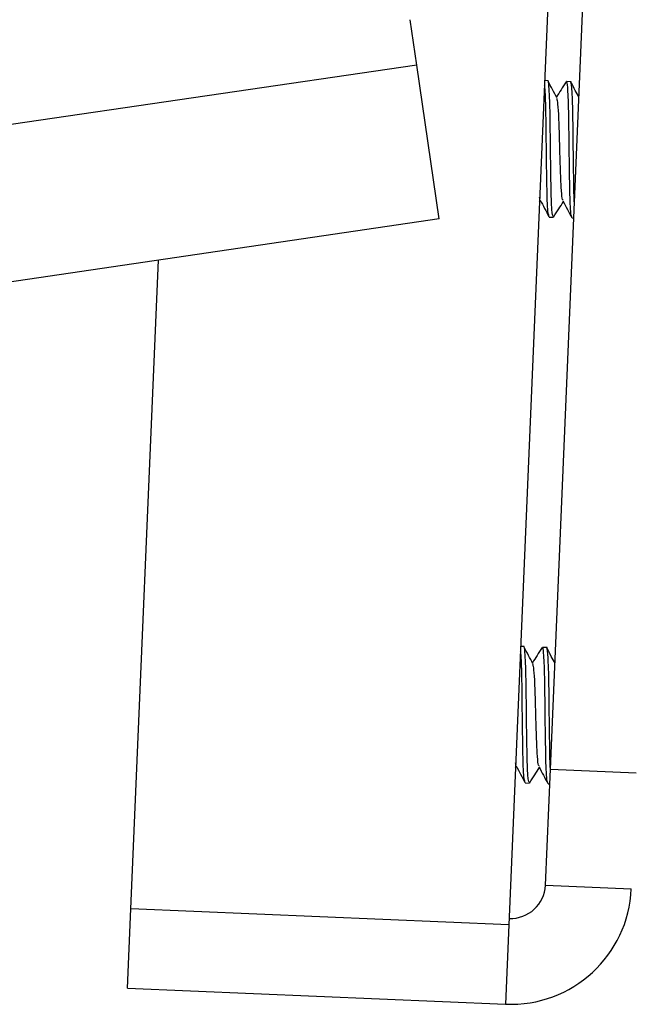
# Model space of a CAD drawing. Header units: inches. Extents: x 5 to 165, y 3 to 108.
# Tile 23 of 139: x 63.335 to 63.862, y 34.433 to 35.282. Entities that reach past the tile are written whole.
import ezdxf

# ---------------------------------------------------------------- set-up
doc = ezdxf.new("R2010")
doc.units = ezdxf.units.IN
doc.header["$LTSCALE"] = 10
doc.header["$MEASUREMENT"] = 0

msp = doc.modelspace()

# ---------------------------------------------------------------- linework, layer by layer
at = {"color": 7, "linetype": 'Continuous', "lineweight": 25}
for p, q in [((63.800351, 35.532384), (63.756619, 34.50126)), ((63.792337, 34.635437), (63.829146, 35.503334)), ((63.677162, 35.242346), (63.671415, 35.281532)), ((63.677162, 35.242346), (63.304657, 35.187712)), ((63.696608, 35.109765), (63.677162, 35.242346)), ((63.790022, 35.228918), (63.787485, 35.229026)), ((63.809689, 35.228084), (63.806146, 35.228234)), ((63.783561, 35.126853), (63.782854, 35.128572)), ((63.783037, 35.124148), (63.783854, 35.125427)), ((63.696608, 35.109765), (63.324103, 35.055131)), ((63.791341, 35.111434), (63.794884, 35.111284)), ((63.811008, 35.1106), (63.812487, 35.110537)), ((63.430912, 34.515074), (63.454629, 35.074275)), ((63.769335, 34.741168), (63.766799, 34.741275)), ((63.789003, 34.740334), (63.785459, 34.740484)), ((63.762874, 34.639102), (63.762168, 34.640822)), ((63.76235, 34.636397), (63.763168, 34.637677)), ((63.788099, 34.535526), (63.792337, 34.635437)), ((63.792337, 34.635437), (63.86627, 34.632301)), ((63.770654, 34.623683), (63.774197, 34.623533)), ((63.790322, 34.622849), (63.7918, 34.622787)), ((63.788099, 34.535526), (63.862033, 34.532391)), ((63.428012, 34.446705), (63.430912, 34.515074)), ((63.756619, 34.50126), (63.430912, 34.515074)), ((63.756619, 34.50126), (63.753719, 34.432891)), ((63.428012, 34.446705), (63.753719, 34.432891))]:
    msp.add_line(p, q, dxfattribs=at)
for radius in [0.03, 0.104]:
    msp.add_arc((63.758126, 34.536798), radius, 267.571411, 357.571411, dxfattribs=at)
for points, knots in [([(63.791359, 35.111859), (63.791006, 35.11242), (63.790259, 35.113606), (63.789543, 35.126201), (63.789234, 35.145102), (63.788872, 35.167957), (63.788698, 35.184884), (63.788548, 35.199605), (63.788236, 35.212199), (63.787766, 35.222878), (63.787391, 35.224668), (63.787316, 35.225028)], [0, 0, 0, 0, 0.1265339, 0.2677337, 0.4045329, 0.5469687, 0.6857588, 0.7099194, 0.8375419, 0.9674107, 1, 1, 1, 1]), ([(63.794902, 35.111709), (63.794549, 35.112269), (63.793803, 35.113455), (63.793086, 35.126052), (63.792779, 35.144946), (63.792408, 35.167831), (63.792202, 35.191002), (63.791876, 35.211279), (63.791078, 35.224299), (63.790569, 35.230041), (63.790054, 35.22863), (63.790004, 35.228493)], [0, 0, 0, 0, 0.1131333, 0.2393793, 0.3616907, 0.4890418, 0.6131333, 0.7372248, 0.864576, 0.9868873, 1, 1, 1, 1]), ([(63.797911, 35.214119), (63.79665, 35.216518), (63.794127, 35.22132), (63.791609, 35.226127), (63.790349, 35.228533)], [0, 0, 0, 0, 0.4995968, 1, 1, 1, 1]), ([(63.805904, 35.228079), (63.804437, 35.225779), (63.801636, 35.221389), (63.79883, 35.217002), (63.797494, 35.214913)], [0, 0, 0, 0, 0.5239382, 1, 1, 1, 1]), ([(63.811026, 35.111025), (63.810673, 35.111586), (63.809927, 35.112772), (63.80921, 35.125366), (63.808901, 35.14427), (63.808539, 35.167117), (63.808366, 35.184065), (63.808214, 35.198749), (63.807926, 35.211917), (63.807182, 35.223822), (63.806693, 35.229357), (63.806178, 35.227946), (63.806128, 35.227809)], [0, 0, 0, 0, 0.1130903, 0.2392882, 0.361553, 0.4888557, 0.6128999, 0.6344935, 0.7485567, 0.8646275, 0.9868923, 1, 1, 1, 1]), ([(63.81302, 35.123106), (63.81295, 35.124125), (63.812623, 35.128864), (63.812469, 35.144521), (63.81207, 35.166888), (63.811871, 35.190197), (63.811543, 35.210437), (63.810745, 35.223467), (63.810237, 35.229206), (63.809721, 35.227796), (63.809671, 35.227659)], [0, 0, 0, 0, 0.042233, 0.1962464, 0.3566058, 0.5128608, 0.6691158, 0.8294752, 0.9834886, 1, 1, 1, 1]), ([(63.816899, 35.214578), (63.815865, 35.216546), (63.813568, 35.220917), (63.811276, 35.225293), (63.810016, 35.227699)], [0, 0, 0, 0, 0.45025222, 1, 1, 1, 1]), ([(63.803227, 35.12602), (63.802984, 35.126367), (63.802343, 35.127277), (63.801595, 35.136252), (63.801094, 35.150569), (63.800492, 35.168015), (63.800057, 35.185757), (63.79951, 35.200899), (63.798711, 35.211196), (63.798105, 35.212918), (63.797847, 35.21365)], [0, 0, 0, 0, 0.0839215, 0.22068942, 0.35317709, 0.49114759, 0.62557158, 0.75999558, 0.89796608, 1, 1, 1, 1]), ([(63.783505, 35.126093), (63.784773, 35.123681), (63.787312, 35.118854), (63.789846, 35.114024), (63.791114, 35.111608)], [0, 0, 0, 0, 0.4997026, 1, 1, 1, 1]), ([(63.795181, 35.111526), (63.796636, 35.113808), (63.799415, 35.118166), (63.802197, 35.12252), (63.803522, 35.124593)], [0, 0, 0, 0, 0.52378731, 1, 1, 1, 1]), ([(63.803171, 35.12526), (63.80444, 35.122848), (63.806979, 35.118021), (63.809513, 35.113192), (63.81078, 35.110775)], [0, 0, 0, 0, 0.499703, 1, 1, 1, 1]), ([(63.774216, 34.623958), (63.773863, 34.624519), (63.773116, 34.625705), (63.772399, 34.638302), (63.772093, 34.657195), (63.771722, 34.68008), (63.771516, 34.703252), (63.77119, 34.723529), (63.770391, 34.736549), (63.769883, 34.74229), (63.769367, 34.740879), (63.769317, 34.740743)], [0, 0, 0, 0, 0.1131333, 0.2393793, 0.3616907, 0.4890418, 0.6131333, 0.7372248, 0.864576, 0.9868873, 1, 1, 1, 1]), ([(63.777225, 34.726368), (63.775964, 34.728767), (63.77344, 34.73357), (63.770922, 34.738377), (63.769662, 34.740782)], [0, 0, 0, 0, 0.4995968, 1, 1, 1, 1]), ([(63.785218, 34.740329), (63.78375, 34.738028), (63.780949, 34.733639), (63.778143, 34.729251), (63.776807, 34.727163)], [0, 0, 0, 0, 0.52393823, 1, 1, 1, 1]), ([(63.79034, 34.623274), (63.789987, 34.623835), (63.78924, 34.625021), (63.788524, 34.637616), (63.788215, 34.656519), (63.787852, 34.679366), (63.787679, 34.696315), (63.787528, 34.710999), (63.787239, 34.724166), (63.786495, 34.736071), (63.786007, 34.741607), (63.785491, 34.740195), (63.785441, 34.740059)], [0, 0, 0, 0, 0.1130903, 0.2392882, 0.361553, 0.4888557, 0.6128999, 0.6344935, 0.7485567, 0.8646275, 0.9868923, 1, 1, 1, 1]), ([(63.792443, 34.633577), (63.792332, 34.635122), (63.79196, 34.640306), (63.791777, 34.656692), (63.791384, 34.679158), (63.791184, 34.702441), (63.790857, 34.722688), (63.790059, 34.735716), (63.78955, 34.741456), (63.789035, 34.740045), (63.788985, 34.739908)], [0, 0, 0, 0, 0.0639425, 0.2144649, 0.3711895, 0.5239027, 0.6766158, 0.8333405, 0.9838629, 1, 1, 1, 1]), ([(63.796213, 34.726827), (63.795178, 34.728796), (63.792881, 34.733167), (63.790589, 34.737543), (63.78933, 34.739948)], [0, 0, 0, 0, 0.4502522, 1, 1, 1, 1]), ([(63.770672, 34.624109), (63.770319, 34.624669), (63.769573, 34.625855), (63.768856, 34.63845), (63.768547, 34.657352), (63.768185, 34.680207), (63.768012, 34.697134), (63.767861, 34.711854), (63.767549, 34.724448), (63.767079, 34.735127), (63.766704, 34.736918), (63.766629, 34.737277)], [0, 0, 0, 0, 0.1265339, 0.2677337, 0.4045329, 0.5469687, 0.6857588, 0.7099194, 0.8375419, 0.9674107, 1, 1, 1, 1]), ([(63.782541, 34.63827), (63.782297, 34.638616), (63.781657, 34.639527), (63.780908, 34.648502), (63.780408, 34.662819), (63.779806, 34.680264), (63.77937, 34.698007), (63.778823, 34.713148), (63.778024, 34.723446), (63.777418, 34.725167), (63.777161, 34.725899)], [0, 0, 0, 0, 0.0839215, 0.2206894, 0.3531771, 0.4911476, 0.6255716, 0.7599956, 0.8979661, 1, 1, 1, 1]), ([(63.762818, 34.638342), (63.764087, 34.63593), (63.766626, 34.631103), (63.769159, 34.626274), (63.770427, 34.623858)], [0, 0, 0, 0, 0.4997026, 1, 1, 1, 1]), ([(63.774494, 34.623775), (63.775949, 34.626058), (63.778728, 34.630415), (63.78151, 34.634769), (63.782835, 34.636843)], [0, 0, 0, 0, 0.5237873, 1, 1, 1, 1]), ([(63.782485, 34.637509), (63.783753, 34.635097), (63.786292, 34.63027), (63.788826, 34.625441), (63.790094, 34.623025)], [0, 0, 0, 0, 0.499703, 1, 1, 1, 1])]:
    msp.add_open_spline(points, degree=3, knots=knots, dxfattribs=at)

doc.saveas('drawing.dxf')
